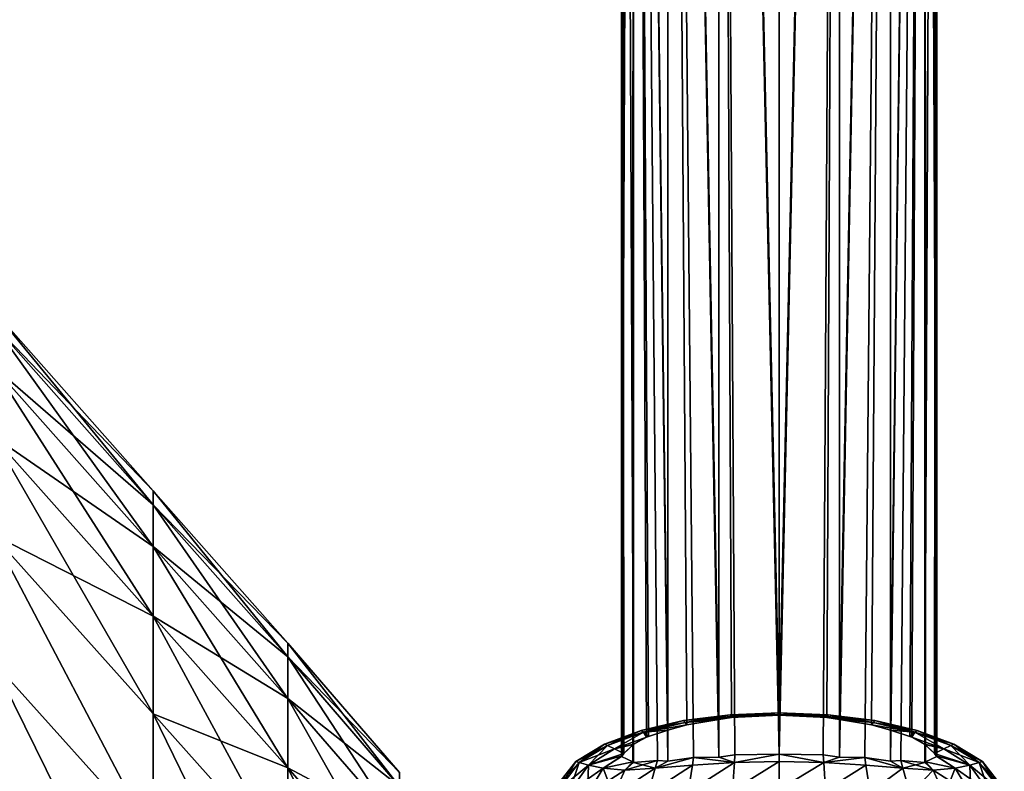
# Model space of a CAD drawing. Extents: x -0.96 to 0.96, y -0.57 to 2.63.
# Tile 121 of 148: x 0.8 to 0.93, y 0.82 to 0.91. Entities that reach past the tile are written whole.
import ezdxf

# ---------------------------------------------------------------- set-up
doc = ezdxf.new("R2010")
doc.units = 0
doc.layers.add('Brakiri_Cruiser_Main_Texture', color=7, linetype='CONTINUOUS')
doc.layers.add('Brakiri_Cruiser_Weapons', color=7, linetype='CONTINUOUS')

msp = doc.modelspace()

# ---------------------------------------------------------------- linework, layer by layer
at = {"layer": 'Brakiri_Cruiser_Main_Texture'}
for points in [[(0.800156, 0.876352, -0.563312), (0.800156, 0.87457, -0.574562), (0.820547, 0.85156, -0.571844)], [(0.800156, 0.876352, -0.563312), (0.820547, 0.85156, -0.571844), (0.820547, 0.853329, -0.560594)], [(0.800156, 0.87457, -0.552062), (0.800156, 0.876352, -0.563312), (0.820547, 0.853329, -0.560594)], [(0.800156, 0.87457, -0.574562), (0.800156, 0.869221, -0.585344), (0.820547, 0.846254, -0.582625)], [(0.800156, 0.87457, -0.574562), (0.820547, 0.846254, -0.582625), (0.820547, 0.85156, -0.571844)], [(0.800156, 0.87457, -0.552062), (0.820547, 0.853329, -0.560594), (0.820547, 0.85156, -0.549344)], [(0.800156, 0.869221, -0.541281), (0.800156, 0.87457, -0.552062), (0.820547, 0.85156, -0.549344)], [(0.800156, 0.869221, -0.585344), (0.800156, 0.860299, -0.595187), (0.820547, 0.837402, -0.592469)], [(0.800156, 0.869221, -0.585344), (0.820547, 0.837402, -0.592469), (0.820547, 0.846254, -0.582625)], [(0.800156, 0.869221, -0.541281), (0.820547, 0.85156, -0.549344), (0.820547, 0.846254, -0.538562)], [(0.800156, 0.860298, -0.531437), (0.800156, 0.869221, -0.541281), (0.820547, 0.846254, -0.538562)], [(0.800156, 0.860299, -0.595187), (0.800156, 0.84779, -0.603625), (0.820547, 0.824995, -0.600906)], [(0.800156, 0.860299, -0.595187), (0.820547, 0.824995, -0.600906), (0.820547, 0.837402, -0.592469)], [(0.800156, 0.860298, -0.531437), (0.820547, 0.846254, -0.538562), (0.820547, 0.837402, -0.528719)], [(0.800156, 0.84779, -0.523), (0.800156, 0.860298, -0.531437), (0.820547, 0.837402, -0.528719)], [(0.837656, 0.833987, -0.558312), (0.820547, 0.85156, -0.549344), (0.820547, 0.853329, -0.560594)], [(0.837656, 0.832231, -0.569562), (0.837656, 0.833987, -0.558312), (0.820547, 0.853329, -0.560594)], [(0.837656, 0.832231, -0.569562), (0.820547, 0.853329, -0.560594), (0.820547, 0.85156, -0.571844)], [(0.837656, 0.832231, -0.547062), (0.820547, 0.846254, -0.538562), (0.820547, 0.85156, -0.549344)], [(0.837656, 0.833987, -0.558312), (0.837656, 0.832231, -0.547062), (0.820547, 0.85156, -0.549344)], [(0.837656, 0.82696, -0.580344), (0.837656, 0.832231, -0.569562), (0.820547, 0.85156, -0.571844)], [(0.837656, 0.82696, -0.580344), (0.820547, 0.85156, -0.571844), (0.820547, 0.846254, -0.582625)], [(0.800156, 0.84779, -0.603625), (0.800156, 0.831681, -0.610187), (0.820547, 0.809013, -0.607469)], [(0.800156, 0.84779, -0.603625), (0.820547, 0.809013, -0.607469), (0.820547, 0.824995, -0.600906)], [(0.800156, 0.84779, -0.523), (0.820547, 0.824995, -0.520281), (0.820547, 0.809013, -0.513719)], [(0.800156, 0.84779, -0.523), (0.820547, 0.809013, -0.513719), (0.800156, 0.831681, -0.516438)], [(0.800156, 0.84779, -0.523), (0.820547, 0.837402, -0.528719), (0.820547, 0.824995, -0.520281)], [(0.837656, 0.82696, -0.536281), (0.820547, 0.837402, -0.528719), (0.820547, 0.846254, -0.538562)], [(0.837656, 0.832231, -0.547062), (0.837656, 0.82696, -0.536281), (0.820547, 0.846254, -0.538562)], [(0.837656, 0.818169, -0.590187), (0.837656, 0.82696, -0.580344), (0.820547, 0.846254, -0.582625)], [(0.837656, 0.818169, -0.590187), (0.820547, 0.846254, -0.582625), (0.820547, 0.837402, -0.592469)], [(0.837656, 0.818169, -0.526437), (0.820547, 0.824995, -0.520281), (0.820547, 0.837402, -0.528719)], [(0.837656, 0.82696, -0.536281), (0.837656, 0.818169, -0.526437), (0.820547, 0.837402, -0.528719)], [(0.837656, 0.805844, -0.598625), (0.837656, 0.818169, -0.590187), (0.820547, 0.837402, -0.592469)], [(0.837656, 0.805844, -0.598625), (0.820547, 0.837402, -0.592469), (0.820547, 0.824995, -0.600906)], [(0.851807, 0.81755, -0.556426), (0.837656, 0.832231, -0.547062), (0.837656, 0.833987, -0.558312)], [(0.85179, 0.815846, -0.567632), (0.851807, 0.81755, -0.556426), (0.837656, 0.833987, -0.558312)], [(0.85179, 0.815846, -0.567632), (0.837656, 0.833987, -0.558312), (0.837656, 0.832231, -0.569562)], [(0.800156, 0.831681, -0.610187), (0.800156, 0.812873, -0.614875), (0.820547, 0.790351, -0.612156)], [(0.800156, 0.831681, -0.610187), (0.820547, 0.790351, -0.612156), (0.820547, 0.809013, -0.607469)], [(0.800156, 0.831681, -0.516438), (0.820547, 0.809013, -0.513719), (0.820547, 0.790351, -0.509031)], [(0.800156, 0.831681, -0.516438), (0.820547, 0.790351, -0.509031), (0.800156, 0.812872, -0.51175)], [(0.851807, 0.81755, -0.556426), (0.85179, 0.815846, -0.545224), (0.837656, 0.832231, -0.547062)], [(0.85179, 0.815846, -0.545224), (0.837656, 0.82696, -0.536281), (0.837656, 0.832231, -0.547062)], [(0.851772, 0.810649, -0.57837), (0.85179, 0.815846, -0.567632), (0.837656, 0.832231, -0.569562)], [(0.851772, 0.810649, -0.57837), (0.837656, 0.832231, -0.569562), (0.837656, 0.82696, -0.580344)], [(0.851772, 0.810649, -0.53449), (0.837656, 0.818169, -0.526437), (0.837656, 0.82696, -0.536281)], [(0.85179, 0.815846, -0.545224), (0.851772, 0.810649, -0.53449), (0.837656, 0.82696, -0.536281)], [(0.851755, 0.801948, -0.588171), (0.851772, 0.810649, -0.57837), (0.837656, 0.82696, -0.580344)], [(0.851755, 0.801948, -0.588171), (0.837656, 0.82696, -0.580344), (0.837656, 0.818169, -0.590187)], [(0.820547, 0.824995, -0.600906), (0.820547, 0.809013, -0.607469), (0.837656, 0.789972, -0.605187)], [(0.820547, 0.824995, -0.600906), (0.837656, 0.789972, -0.605187), (0.837656, 0.805844, -0.598625)], [(0.820547, 0.824995, -0.520281), (0.837656, 0.805844, -0.518), (0.837656, 0.789972, -0.511437)], [(0.820547, 0.824995, -0.520281), (0.837656, 0.789972, -0.511437), (0.820547, 0.809013, -0.513719)], [(0.837656, 0.818169, -0.526437), (0.837656, 0.805844, -0.518), (0.820547, 0.824995, -0.520281)], [(0.888074, 0.823931, -0.536683), (0.887875, 0.824152, -0.55), (0.893797, 0.824895, -0.55)], [(0.887875, 0.824152, -0.55), (0.893906, 0.824657, -0.563812), (0.893797, 0.824895, -0.55)], [(0.888074, 0.823931, -0.536683), (0.893797, 0.824895, -0.55), (0.893906, 0.824657, -0.536188)], [(0.893906, 0.824657, -0.536188), (0.893797, 0.824895, -0.55), (0.9, 0.825133, -0.55)], [(0.893797, 0.824895, -0.55), (0.9, 0.824895, -0.56406), (0.9, 0.825133, -0.55)], [(0.893797, 0.824895, -0.55), (0.893906, 0.824657, -0.563812), (0.9, 0.824895, -0.56406)], [(0.893906, 0.824657, -0.536188), (0.9, 0.825133, -0.55), (0.9, 0.824895, -0.53594)], [(0.893906, 0.824657, -0.536188), (0.9, 0.824895, -0.53594), (0.9, 0.824843, -0.535)], [(0.893906, 0.824657, -0.563812), (0.9, 0.824843, -0.565), (0.9, 0.824895, -0.56406)], [(0.893906, 0.824657, -0.536188), (0.9, 0.824843, -0.535), (0.893946, 0.824526, -0.533796)], [(0.893906, 0.824657, -0.563812), (0.893946, 0.824526, -0.566204), (0.9, 0.824843, -0.565)], [(0.9, 0.825133, -0.55), (0.9, 0.824895, -0.56406), (0.906094, 0.824657, -0.563812)], [(0.9, 0.825133, -0.55), (0.906094, 0.824657, -0.563812), (0.906203, 0.824895, -0.55)], [(0.9, 0.824895, -0.53594), (0.9, 0.825133, -0.55), (0.906203, 0.824895, -0.55)], [(0.906094, 0.824657, -0.563812), (0.9, 0.824895, -0.56406), (0.9, 0.824843, -0.565)], [(0.906094, 0.824657, -0.536188), (0.9, 0.824843, -0.535), (0.9, 0.824895, -0.53594)], [(0.9, 0.824895, -0.53594), (0.906203, 0.824895, -0.55), (0.906094, 0.824657, -0.536188)], [(0.906094, 0.824657, -0.563812), (0.9, 0.824843, -0.565), (0.906054, 0.824526, -0.566204)], [(0.906094, 0.824657, -0.536188), (0.906054, 0.824526, -0.533796), (0.9, 0.824843, -0.535)], [(0.906203, 0.824895, -0.55), (0.906094, 0.824657, -0.563812), (0.911926, 0.823931, -0.563317)], [(0.906094, 0.824657, -0.536188), (0.906203, 0.824895, -0.55), (0.912125, 0.824152, -0.55)], [(0.906203, 0.824895, -0.55), (0.911926, 0.823931, -0.563317), (0.912125, 0.824152, -0.55)], [(0.882766, 0.822702, -0.537179), (0.882477, 0.822907, -0.55), (0.887875, 0.824152, -0.55)], [(0.882477, 0.822907, -0.55), (0.888074, 0.823931, -0.563317), (0.887875, 0.824152, -0.55)], [(0.882477, 0.822907, -0.55), (0.882766, 0.822702, -0.562821), (0.888074, 0.823931, -0.563317)], [(0.882766, 0.822702, -0.537179), (0.887875, 0.824152, -0.55), (0.888074, 0.823931, -0.536683)], [(0.882766, 0.822702, -0.537179), (0.888074, 0.823931, -0.536683), (0.888268, 0.823609, -0.530753)], [(0.882766, 0.822702, -0.562821), (0.888268, 0.823609, -0.569247), (0.888074, 0.823931, -0.563317)], [(0.882766, 0.822702, -0.537179), (0.888268, 0.823609, -0.530753), (0.885858, 0.822939, -0.529142)], [(0.882766, 0.822702, -0.562821), (0.885858, 0.822952, -0.570858), (0.888268, 0.823609, -0.569247)], [(0.887875, 0.824152, -0.55), (0.888074, 0.823931, -0.563317), (0.893906, 0.824657, -0.563812)], [(0.888074, 0.823931, -0.536683), (0.893906, 0.824657, -0.536188), (0.893946, 0.824526, -0.533796)], [(0.888074, 0.823931, -0.563317), (0.893946, 0.824526, -0.566204), (0.893906, 0.824657, -0.563812)], [(0.888074, 0.823931, -0.536683), (0.893946, 0.824526, -0.533796), (0.892346, 0.824311, -0.533478)], [(0.888074, 0.823931, -0.563317), (0.892346, 0.824297, -0.566522), (0.893946, 0.824526, -0.566204)], [(0.888074, 0.823931, -0.536683), (0.892346, 0.824311, -0.533478), (0.888268, 0.823609, -0.530753)], [(0.888074, 0.823931, -0.563317), (0.888268, 0.823609, -0.569247), (0.892346, 0.824297, -0.566522)], [(0.911926, 0.823931, -0.563317), (0.906094, 0.824657, -0.563812), (0.906054, 0.824526, -0.566204)], [(0.911926, 0.823931, -0.536683), (0.906054, 0.824526, -0.533796), (0.906094, 0.824657, -0.536188)], [(0.911926, 0.823931, -0.563317), (0.906054, 0.824526, -0.566204), (0.907654, 0.824301, -0.566522)], [(0.911926, 0.823931, -0.536683), (0.907654, 0.824296, -0.533478), (0.906054, 0.824526, -0.533796)], [(0.906094, 0.824657, -0.536188), (0.912125, 0.824152, -0.55), (0.911926, 0.823931, -0.536683)], [(0.911926, 0.823931, -0.563317), (0.907654, 0.824301, -0.566522), (0.911732, 0.823609, -0.569247)], [(0.911926, 0.823931, -0.536683), (0.911732, 0.823609, -0.530753), (0.907654, 0.824296, -0.533478)], [(0.917234, 0.822702, -0.562821), (0.911926, 0.823931, -0.563317), (0.911732, 0.823609, -0.569247)], [(0.917234, 0.822702, -0.537179), (0.911732, 0.823609, -0.530753), (0.911926, 0.823931, -0.536683)], [(0.917234, 0.822702, -0.562821), (0.911732, 0.823609, -0.569247), (0.914142, 0.822937, -0.570858)], [(0.917234, 0.822702, -0.537179), (0.914142, 0.822948, -0.529142), (0.911732, 0.823609, -0.530753)], [(0.912125, 0.824152, -0.55), (0.911926, 0.823931, -0.563317), (0.917234, 0.822702, -0.562821)], [(0.911926, 0.823931, -0.536683), (0.912125, 0.824152, -0.55), (0.917523, 0.822907, -0.55)], [(0.911926, 0.823931, -0.536683), (0.917523, 0.822907, -0.55), (0.917234, 0.822702, -0.537179)], [(0.912125, 0.824152, -0.55), (0.917234, 0.822702, -0.562821), (0.917523, 0.822907, -0.55)], [(0.878203, 0.820992, -0.537427), (0.877844, 0.821163, -0.55), (0.882477, 0.822907, -0.55)], [(0.877844, 0.821163, -0.55), (0.882766, 0.822702, -0.562821), (0.882477, 0.822907, -0.55)], [(0.877844, 0.821163, -0.55), (0.878203, 0.820992, -0.562573), (0.882766, 0.822702, -0.562821)], [(0.878203, 0.820992, -0.537427), (0.882477, 0.822907, -0.55), (0.882766, 0.822702, -0.537179)], [(0.882766, 0.822702, -0.537179), (0.879104, 0.820564, -0.525728), (0.878203, 0.820992, -0.537427)], [(0.882766, 0.822702, -0.562821), (0.878203, 0.820992, -0.562573), (0.879104, 0.820564, -0.574272)], [(0.882766, 0.822702, -0.537179), (0.883164, 0.822035, -0.525111), (0.879104, 0.820564, -0.525728)], [(0.882766, 0.822702, -0.562821), (0.879104, 0.820564, -0.574272), (0.883164, 0.822035, -0.574889)], [(0.882766, 0.822702, -0.562821), (0.883412, 0.822152, -0.574518), (0.885858, 0.822952, -0.570858)], [(0.882766, 0.822702, -0.537179), (0.885858, 0.822939, -0.529142), (0.883412, 0.822152, -0.525482)], [(0.882766, 0.822702, -0.537179), (0.883412, 0.822152, -0.525482), (0.883164, 0.822035, -0.525111)], [(0.882766, 0.822702, -0.562821), (0.883164, 0.822035, -0.574889), (0.883412, 0.822152, -0.574518)], [(0.917234, 0.822702, -0.537179), (0.916588, 0.822152, -0.525482), (0.914142, 0.822948, -0.529142)], [(0.917234, 0.822702, -0.562821), (0.914142, 0.822937, -0.570858), (0.916588, 0.822152, -0.574518)], [(0.917234, 0.822702, -0.562821), (0.916588, 0.822152, -0.574518), (0.916836, 0.822035, -0.574889)], [(0.917234, 0.822702, -0.537179), (0.916836, 0.822035, -0.525111), (0.916588, 0.822152, -0.525482)], [(0.917234, 0.822702, -0.562821), (0.916836, 0.822035, -0.574889), (0.920896, 0.820564, -0.574272)], [(0.917234, 0.822702, -0.537179), (0.920896, 0.820564, -0.525728), (0.916836, 0.822035, -0.525111)], [(0.917523, 0.822907, -0.55), (0.917234, 0.822702, -0.562821), (0.921797, 0.820992, -0.562573)], [(0.917234, 0.822702, -0.537179), (0.917523, 0.822907, -0.55), (0.922156, 0.821163, -0.55)], [(0.917234, 0.822702, -0.562821), (0.920896, 0.820564, -0.574272), (0.921797, 0.820992, -0.562573)], [(0.917234, 0.822702, -0.537179), (0.921797, 0.820992, -0.537427), (0.920896, 0.820564, -0.525728)], [(0.917234, 0.822702, -0.537179), (0.922156, 0.821163, -0.55), (0.921797, 0.820992, -0.537427)], [(0.917523, 0.822907, -0.55), (0.921797, 0.820992, -0.562573), (0.922156, 0.821163, -0.55)], [(0.878203, 0.820992, -0.537427), (0.87418, 0.818959, -0.55), (0.877844, 0.821163, -0.55)], [(0.877844, 0.821163, -0.55), (0.87418, 0.818959, -0.55), (0.874609, 0.818822, -0.562821)], [(0.877844, 0.821163, -0.55), (0.874609, 0.818822, -0.562821), (0.878203, 0.820992, -0.562573)], [(0.879104, 0.820564, -0.525728), (0.883164, 0.822035, -0.525111), (0.881522, 0.821124, -0.522654)], [(0.879104, 0.820564, -0.574272), (0.881522, 0.821141, -0.577346), (0.883164, 0.822035, -0.574889)], [(0.879104, 0.820564, -0.574272), (0.880298, 0.819996, -0.583502), (0.881522, 0.821141, -0.577346)], [(0.879104, 0.820564, -0.525728), (0.881522, 0.821124, -0.522654), (0.880298, 0.819996, -0.516498)], [(0.920896, 0.820564, -0.574272), (0.916836, 0.822035, -0.574889), (0.918478, 0.821133, -0.577346)], [(0.920896, 0.820564, -0.525728), (0.918478, 0.821149, -0.522654), (0.916836, 0.822035, -0.525111)], [(0.920896, 0.820564, -0.525728), (0.919702, 0.819996, -0.516499), (0.918478, 0.821149, -0.522654)], [(0.920896, 0.820564, -0.574272), (0.918478, 0.821133, -0.577346), (0.919702, 0.819996, -0.583501)], [(0.921797, 0.820992, -0.562573), (0.92582, 0.818959, -0.55), (0.922156, 0.821163, -0.55)], [(0.922156, 0.821163, -0.55), (0.925391, 0.818822, -0.537179), (0.921797, 0.820992, -0.537427)], [(0.922156, 0.821163, -0.55), (0.92582, 0.818959, -0.55), (0.925391, 0.818822, -0.537179)], [(0.878203, 0.820992, -0.537427), (0.874609, 0.818822, -0.537179), (0.87418, 0.818959, -0.55)], [(0.879104, 0.820564, -0.525728), (0.874609, 0.818822, -0.537179), (0.878203, 0.820992, -0.537427)], [(0.878203, 0.820992, -0.562573), (0.874609, 0.818822, -0.562821), (0.875806, 0.818503, -0.57493)], [(0.879104, 0.820564, -0.525728), (0.875806, 0.818503, -0.52507), (0.874609, 0.818822, -0.537179)], [(0.878203, 0.820992, -0.562573), (0.875806, 0.818503, -0.57493), (0.879104, 0.820564, -0.574272)], [(0.875806, 0.818503, -0.52507), (0.879104, 0.820564, -0.525728), (0.880298, 0.819996, -0.516498)], [(0.875806, 0.818503, -0.57493), (0.880298, 0.819996, -0.583502), (0.879104, 0.820564, -0.574272)], [(0.875806, 0.818503, -0.52507), (0.880298, 0.819996, -0.516498), (0.880061, 0.819683, -0.515307)], [(0.875806, 0.818503, -0.57493), (0.880061, 0.819683, -0.584693), (0.880298, 0.819996, -0.583502)], [(0.894344, 0.818822, -0.492448), (0.892346, 0.819523, -0.496522), (0.894393, 0.819799, -0.496115)], [(0.894344, 0.818822, -0.607552), (0.894393, 0.819799, -0.603885), (0.892346, 0.819523, -0.603478)], [(0.894344, 0.818822, -0.492448), (0.894393, 0.819799, -0.496115), (0.9, 0.819895, -0.495)], [(0.894344, 0.818822, -0.492448), (0.9, 0.819895, -0.495), (0.9, 0.818959, -0.491474)], [(0.894344, 0.818822, -0.607552), (0.9, 0.818959, -0.608526), (0.9, 0.819895, -0.605)], [(0.894344, 0.818822, -0.607552), (0.9, 0.819895, -0.605), (0.894393, 0.819799, -0.603885)], [(0.905656, 0.818822, -0.492448), (0.9, 0.818959, -0.491474), (0.9, 0.819895, -0.495)], [(0.905656, 0.818822, -0.492448), (0.9, 0.819895, -0.495), (0.905607, 0.819799, -0.496115)], [(0.905656, 0.818822, -0.607552), (0.905607, 0.819799, -0.603885), (0.9, 0.819895, -0.605)], [(0.905656, 0.818822, -0.607552), (0.9, 0.819895, -0.605), (0.9, 0.818959, -0.608526)], [(0.905656, 0.818822, -0.492448), (0.905607, 0.819799, -0.496115), (0.907654, 0.819502, -0.496522)], [(0.905656, 0.818822, -0.607552), (0.907654, 0.819502, -0.603478), (0.905607, 0.819799, -0.603885)], [(0.924194, 0.818503, -0.57493), (0.920896, 0.820564, -0.574272), (0.919702, 0.819996, -0.583501)], [(0.924194, 0.818503, -0.52507), (0.919702, 0.819996, -0.516499), (0.920896, 0.820564, -0.525728)], [(0.924194, 0.818503, -0.57493), (0.919702, 0.819996, -0.583501), (0.919939, 0.819683, -0.584693)], [(0.924194, 0.818503, -0.52507), (0.919939, 0.819683, -0.515307), (0.919702, 0.819996, -0.516499)], [(0.920896, 0.820564, -0.574272), (0.925391, 0.818822, -0.562821), (0.921797, 0.820992, -0.562573)], [(0.921797, 0.820992, -0.537427), (0.924194, 0.818503, -0.52507), (0.920896, 0.820564, -0.525728)], [(0.920896, 0.820564, -0.574272), (0.924194, 0.818503, -0.57493), (0.925391, 0.818822, -0.562821)], [(0.921797, 0.820992, -0.562573), (0.925391, 0.818822, -0.562821), (0.92582, 0.818959, -0.55)], [(0.921797, 0.820992, -0.537427), (0.925391, 0.818822, -0.537179), (0.924194, 0.818503, -0.52507)], [(0.874609, 0.818822, -0.537179), (0.871422, 0.815383, -0.55), (0.87418, 0.818959, -0.55)], [(0.87418, 0.818959, -0.55), (0.871422, 0.815383, -0.55), (0.871894, 0.815276, -0.563379)], [(0.874609, 0.818822, -0.537179), (0.871894, 0.815276, -0.536621), (0.871422, 0.815383, -0.55)], [(0.87418, 0.818959, -0.55), (0.871894, 0.815276, -0.563379), (0.874609, 0.818822, -0.562821)], [(0.875806, 0.818503, -0.52507), (0.871894, 0.815276, -0.536621), (0.874609, 0.818822, -0.537179)], [(0.874609, 0.818822, -0.562821), (0.871894, 0.815276, -0.563379), (0.873359, 0.815064, -0.576208)], [(0.874609, 0.818822, -0.562821), (0.873359, 0.815064, -0.576208), (0.875806, 0.818503, -0.57493)], [(0.875806, 0.818503, -0.52507), (0.880061, 0.819683, -0.515307), (0.877677, 0.818098, -0.514383)], [(0.875806, 0.818503, -0.57493), (0.877677, 0.818098, -0.585617), (0.880061, 0.819683, -0.584693)], [(0.877677, 0.818098, -0.514383), (0.880061, 0.819683, -0.515307), (0.88, 0.819586, -0.515)], [(0.877677, 0.818098, -0.585617), (0.88, 0.819583, -0.585), (0.880061, 0.819683, -0.584693)], [(0.877677, 0.818098, -0.514383), (0.88, 0.819586, -0.515), (0.881417, 0.818911, -0.507878)], [(0.877677, 0.818098, -0.585617), (0.881417, 0.818911, -0.592122), (0.88, 0.819583, -0.585)], [(0.877677, 0.818098, -0.514383), (0.881417, 0.818911, -0.507878), (0.880434, 0.817874, -0.505649)], [(0.877677, 0.818098, -0.585617), (0.880434, 0.817874, -0.594351), (0.881417, 0.818911, -0.592122)], [(0.880434, 0.817874, -0.505649), (0.881522, 0.818822, -0.507346), (0.884545, 0.819102, -0.502823)], [(0.880434, 0.817874, -0.505649), (0.884545, 0.819102, -0.502823), (0.884286, 0.818098, -0.499401)], [(0.880434, 0.817874, -0.505649), (0.881417, 0.818911, -0.507878), (0.881522, 0.818822, -0.507346)], [(0.881522, 0.818822, -0.592654), (0.881417, 0.818911, -0.592122), (0.880434, 0.817874, -0.594351)], [(0.881522, 0.818822, -0.592654), (0.880434, 0.817874, -0.594351), (0.884286, 0.818098, -0.600599)], [(0.884286, 0.818098, -0.600599), (0.884545, 0.819102, -0.597177), (0.881522, 0.818822, -0.592654)], [(0.884286, 0.818098, -0.499401), (0.885858, 0.819015, -0.500858), (0.889137, 0.81947, -0.498667)], [(0.884286, 0.818098, -0.499401), (0.889137, 0.81947, -0.498667), (0.889001, 0.818503, -0.49516)], [(0.884286, 0.818098, -0.600599), (0.889001, 0.818503, -0.60484), (0.889137, 0.81947, -0.601333)], [(0.884286, 0.818098, -0.600599), (0.889137, 0.81947, -0.601333), (0.885858, 0.819015, -0.599142)], [(0.884286, 0.818098, -0.499401), (0.884545, 0.819102, -0.502823), (0.885858, 0.819015, -0.500858)], [(0.884286, 0.818098, -0.600599), (0.885858, 0.819015, -0.599142), (0.884545, 0.819102, -0.597177)], [(0.894344, 0.818822, -0.492448), (0.894098, 0.815276, -0.486294), (0.888438, 0.815064, -0.489615)], [(0.894344, 0.818822, -0.492448), (0.888438, 0.815064, -0.489615), (0.889001, 0.818503, -0.49516)], [(0.894344, 0.818822, -0.607552), (0.889001, 0.818503, -0.60484), (0.888438, 0.815064, -0.610385)], [(0.894344, 0.818822, -0.607552), (0.888438, 0.815064, -0.610385), (0.894098, 0.815276, -0.613706)], [(0.894344, 0.818822, -0.492448), (0.889001, 0.818503, -0.49516), (0.889137, 0.81947, -0.498667)], [(0.894344, 0.818822, -0.607552), (0.889137, 0.81947, -0.601333), (0.889001, 0.818503, -0.60484)], [(0.894344, 0.818822, -0.492448), (0.889137, 0.81947, -0.498667), (0.892346, 0.819523, -0.496522)], [(0.894344, 0.818822, -0.607552), (0.892346, 0.819523, -0.603478), (0.889137, 0.81947, -0.601333)], [(0.9, 0.818959, -0.491474), (0.9, 0.815383, -0.485223), (0.894098, 0.815276, -0.486294)], [(0.9, 0.818959, -0.491474), (0.894098, 0.815276, -0.486294), (0.894344, 0.818822, -0.492448)], [(0.9, 0.818959, -0.608526), (0.894344, 0.818822, -0.607552), (0.894098, 0.815276, -0.613706)], [(0.9, 0.818959, -0.608526), (0.894098, 0.815276, -0.613706), (0.9, 0.815383, -0.614777)], [(0.905656, 0.818822, -0.492448), (0.9, 0.815383, -0.485223), (0.9, 0.818959, -0.491474)], [(0.905656, 0.818822, -0.607552), (0.9, 0.818959, -0.608526), (0.9, 0.815383, -0.614777)], [(0.905656, 0.818822, -0.492448), (0.905902, 0.815276, -0.486294), (0.9, 0.815383, -0.485223)], [(0.905656, 0.818822, -0.607552), (0.9, 0.815383, -0.614777), (0.905902, 0.815276, -0.613706)], [(0.905656, 0.818822, -0.492448), (0.907654, 0.819502, -0.496522), (0.910862, 0.81947, -0.498666)], [(0.905656, 0.818822, -0.607552), (0.910862, 0.81947, -0.601334), (0.907654, 0.819502, -0.603478)], [(0.905656, 0.818822, -0.492448), (0.910862, 0.81947, -0.498666), (0.910999, 0.818503, -0.49516)], [(0.905656, 0.818822, -0.607552), (0.910999, 0.818503, -0.60484), (0.910862, 0.81947, -0.601334)], [(0.910999, 0.818503, -0.49516), (0.905902, 0.815276, -0.486294), (0.905656, 0.818822, -0.492448)], [(0.910999, 0.818503, -0.60484), (0.905656, 0.818822, -0.607552), (0.905902, 0.815276, -0.613706)], [(0.915713, 0.818098, -0.499401), (0.910999, 0.818503, -0.49516), (0.910862, 0.81947, -0.498666)], [(0.915713, 0.818098, -0.499401), (0.910862, 0.81947, -0.498666), (0.914142, 0.818991, -0.500858)], [(0.915713, 0.818098, -0.600599), (0.914142, 0.818991, -0.599142), (0.910862, 0.81947, -0.601334)], [(0.915713, 0.818098, -0.600599), (0.910862, 0.81947, -0.601334), (0.910999, 0.818503, -0.60484)], [(0.915713, 0.818098, -0.499401), (0.914142, 0.818991, -0.500858), (0.915455, 0.819102, -0.502823)], [(0.915713, 0.818098, -0.600599), (0.915455, 0.819102, -0.597177), (0.914142, 0.818991, -0.599142)], [(0.915713, 0.818098, -0.499401), (0.915455, 0.819102, -0.502823), (0.918478, 0.818825, -0.507346)], [(0.919566, 0.817874, -0.594351), (0.918478, 0.818825, -0.592654), (0.915455, 0.819102, -0.597177)], [(0.919566, 0.817874, -0.594351), (0.915455, 0.819102, -0.597177), (0.915713, 0.818098, -0.600599)], [(0.918478, 0.818825, -0.507346), (0.919566, 0.817874, -0.505649), (0.915713, 0.818098, -0.499401)], [(0.918478, 0.818825, -0.507346), (0.918583, 0.818911, -0.507878), (0.919566, 0.817874, -0.505649)], [(0.919566, 0.817874, -0.594351), (0.918583, 0.818911, -0.592122), (0.918478, 0.818825, -0.592654)], [(0.922323, 0.818098, -0.585617), (0.92, 0.819585, -0.585), (0.918583, 0.818911, -0.592122)], [(0.922323, 0.818098, -0.514383), (0.918583, 0.818911, -0.507878), (0.92, 0.819583, -0.515)], [(0.922323, 0.818098, -0.585617), (0.918583, 0.818911, -0.592122), (0.919566, 0.817874, -0.594351)], [(0.922323, 0.818098, -0.514383), (0.919566, 0.817874, -0.505649), (0.918583, 0.818911, -0.507878)], [(0.922323, 0.818098, -0.585617), (0.919939, 0.819683, -0.584693), (0.92, 0.819585, -0.585)], [(0.924194, 0.818503, -0.57493), (0.919939, 0.819683, -0.584693), (0.922323, 0.818098, -0.585617)], [(0.924194, 0.818503, -0.52507), (0.922323, 0.818098, -0.514383), (0.919939, 0.819683, -0.515307)], [(0.922323, 0.818098, -0.514383), (0.92, 0.819583, -0.515), (0.919939, 0.819683, -0.515307)], [(0.924194, 0.818503, -0.57493), (0.928105, 0.815276, -0.563379), (0.925391, 0.818822, -0.562821)], [(0.925391, 0.818822, -0.537179), (0.926641, 0.815064, -0.523792), (0.924194, 0.818503, -0.52507)], [(0.925391, 0.818822, -0.562821), (0.928578, 0.815383, -0.55), (0.92582, 0.818959, -0.55)], [(0.92582, 0.818959, -0.55), (0.928105, 0.815276, -0.536621), (0.925391, 0.818822, -0.537179)], [(0.925391, 0.818822, -0.562821), (0.928105, 0.815276, -0.563379), (0.928578, 0.815383, -0.55)], [(0.925391, 0.818822, -0.537179), (0.928105, 0.815276, -0.536621), (0.926641, 0.815064, -0.523792)], [(0.92582, 0.818959, -0.55), (0.928578, 0.815383, -0.55), (0.928105, 0.815276, -0.536621)], [(0.851772, 0.810649, -0.53449), (0.851755, 0.801948, -0.524694), (0.837656, 0.818169, -0.526437)], [(0.851755, 0.801948, -0.524694), (0.837656, 0.805844, -0.518), (0.837656, 0.818169, -0.526437)], [(0.851738, 0.789735, -0.596565), (0.851755, 0.801948, -0.588171), (0.837656, 0.818169, -0.590187)], [(0.851738, 0.789735, -0.596565), (0.837656, 0.818169, -0.590187), (0.837656, 0.805844, -0.598625)], [(0.875806, 0.818503, -0.52507), (0.873359, 0.815064, -0.523792), (0.871894, 0.815276, -0.536621)], [(0.877677, 0.818098, -0.514383), (0.873359, 0.815064, -0.523792), (0.875806, 0.818503, -0.52507)], [(0.875806, 0.818503, -0.57493), (0.873359, 0.815064, -0.576208), (0.875689, 0.814809, -0.587734)], [(0.877677, 0.818098, -0.514383), (0.875689, 0.814809, -0.512267), (0.873359, 0.815064, -0.523792)], [(0.875806, 0.818503, -0.57493), (0.875689, 0.814809, -0.587734), (0.877677, 0.818098, -0.585617)], [(0.880434, 0.817874, -0.505649), (0.875689, 0.814809, -0.512267), (0.877677, 0.818098, -0.514383)], [(0.877677, 0.818098, -0.585617), (0.875689, 0.814809, -0.587734), (0.878995, 0.814657, -0.597612)], [(0.880434, 0.817874, -0.505649), (0.878995, 0.814657, -0.502388), (0.875689, 0.814809, -0.512267)], [(0.877677, 0.818098, -0.585617), (0.878995, 0.814657, -0.597612), (0.880434, 0.817874, -0.594351)], [(0.884286, 0.818098, -0.499401), (0.883353, 0.814809, -0.494895), (0.878995, 0.814657, -0.502388)], [(0.884286, 0.818098, -0.499401), (0.878995, 0.814657, -0.502388), (0.880434, 0.817874, -0.505649)], [(0.884286, 0.818098, -0.600599), (0.880434, 0.817874, -0.594351), (0.878995, 0.814657, -0.597612)], [(0.884286, 0.818098, -0.600599), (0.878995, 0.814657, -0.597612), (0.883353, 0.814809, -0.605105)], [(0.889001, 0.818503, -0.49516), (0.888438, 0.815064, -0.489615), (0.883353, 0.814809, -0.494895)], [(0.889001, 0.818503, -0.49516), (0.883353, 0.814809, -0.494895), (0.884286, 0.818098, -0.499401)], [(0.889001, 0.818503, -0.60484), (0.884286, 0.818098, -0.600599), (0.883353, 0.814809, -0.605105)], [(0.889001, 0.818503, -0.60484), (0.883353, 0.814809, -0.605105), (0.888438, 0.815064, -0.610385)], [(0.910999, 0.818503, -0.49516), (0.911562, 0.815064, -0.489615), (0.905902, 0.815276, -0.486294)], [(0.910999, 0.818503, -0.60484), (0.905902, 0.815276, -0.613706), (0.911562, 0.815064, -0.610385)], [(0.915713, 0.818098, -0.499401), (0.911562, 0.815064, -0.489615), (0.910999, 0.818503, -0.49516)], [(0.915713, 0.818098, -0.600599), (0.910999, 0.818503, -0.60484), (0.911562, 0.815064, -0.610385)], [(0.915713, 0.818098, -0.499401), (0.916647, 0.814809, -0.494895), (0.911562, 0.815064, -0.489615)], [(0.915713, 0.818098, -0.600599), (0.911562, 0.815064, -0.610385), (0.916647, 0.814809, -0.605105)], [(0.919566, 0.817874, -0.505649), (0.916647, 0.814809, -0.494895), (0.915713, 0.818098, -0.499401)], [(0.919566, 0.817874, -0.594351), (0.915713, 0.818098, -0.600599), (0.916647, 0.814809, -0.605105)], [(0.919566, 0.817874, -0.505649), (0.921005, 0.814657, -0.502388), (0.916647, 0.814809, -0.494895)], [(0.919566, 0.817874, -0.594351), (0.916647, 0.814809, -0.605105), (0.921005, 0.814657, -0.597612)], [(0.919566, 0.817874, -0.594351), (0.924311, 0.814809, -0.587734), (0.922323, 0.818098, -0.585617)], [(0.922323, 0.818098, -0.514383), (0.921005, 0.814657, -0.502388), (0.919566, 0.817874, -0.505649)], [(0.919566, 0.817874, -0.594351), (0.921005, 0.814657, -0.597612), (0.924311, 0.814809, -0.587734)], [(0.922323, 0.818098, -0.514383), (0.924311, 0.814809, -0.512267), (0.921005, 0.814657, -0.502388)], [(0.922323, 0.818098, -0.585617), (0.926641, 0.815064, -0.576208), (0.924194, 0.818503, -0.57493)], [(0.924194, 0.818503, -0.52507), (0.924311, 0.814809, -0.512267), (0.922323, 0.818098, -0.514383)], [(0.922323, 0.818098, -0.585617), (0.924311, 0.814809, -0.587734), (0.926641, 0.815064, -0.576208)], [(0.924194, 0.818503, -0.57493), (0.926641, 0.815064, -0.576208), (0.928105, 0.815276, -0.563379)], [(0.924194, 0.818503, -0.52507), (0.926641, 0.815064, -0.523792), (0.924311, 0.814809, -0.512267)]]:
    msp.add_3dface(points, dxfattribs=at)
at = {"layer": 'Brakiri_Cruiser_Weapons'}
for points in [[(0.88, 1.17, -0.515), (0.88, 0.819586, -0.515), (0.880061, 0.819683, -0.515307)], [(0.88, 1.17, -0.515), (0.880061, 0.819683, -0.515307), (0.880298, 0.819996, -0.516498)], [(0.88, 1.17, -0.515), (0.880298, 0.819996, -0.516498), (0.881522, 0.821141, -0.522654)], [(0.88, 1.17, -0.515), (0.881522, 0.821141, -0.522654), (0.881522, 1.17, -0.522654)], [(0.881522, 1.17, -0.507346), (0.881417, 0.818911, -0.507878), (0.88, 0.819586, -0.515)], [(0.881522, 1.17, -0.507346), (0.88, 0.819586, -0.515), (0.88, 1.17, -0.515)], [(0.88, 1.17, -0.585), (0.881522, 1.17, -0.577346), (0.881522, 0.821141, -0.577346)], [(0.88, 1.17, -0.585), (0.881522, 0.821141, -0.577346), (0.880298, 0.819996, -0.583502)], [(0.88, 1.17, -0.585), (0.880298, 0.819996, -0.583502), (0.880061, 0.819683, -0.584693)], [(0.88, 1.17, -0.585), (0.880061, 0.819683, -0.584693), (0.88, 0.819583, -0.585)], [(0.881522, 1.17, -0.592654), (0.88, 1.17, -0.585), (0.88, 0.819583, -0.585)], [(0.881522, 1.17, -0.592654), (0.88, 0.819583, -0.585), (0.881417, 0.818911, -0.592122)], [(0.881522, 1.17, -0.507346), (0.881522, 0.818822, -0.507346), (0.881417, 0.818911, -0.507878)], [(0.881522, 1.17, -0.592654), (0.881417, 0.818911, -0.592122), (0.881522, 0.818822, -0.592654)], [(0.881522, 1.17, -0.522654), (0.881522, 0.821141, -0.522654), (0.883164, 0.822035, -0.525111)], [(0.881522, 1.17, -0.522654), (0.883164, 0.822035, -0.525111), (0.883412, 0.822152, -0.525482)], [(0.881522, 1.17, -0.522654), (0.883412, 0.822152, -0.525482), (0.885858, 0.822948, -0.529142)], [(0.881522, 1.17, -0.522654), (0.885858, 0.822948, -0.529142), (0.885858, 1.17, -0.529142)], [(0.881522, 1.17, -0.507346), (0.885858, 1.17, -0.500858), (0.885858, 0.818998, -0.500858)], [(0.881522, 1.17, -0.507346), (0.885858, 0.818998, -0.500858), (0.884545, 0.819102, -0.502823)], [(0.881522, 1.17, -0.507346), (0.884545, 0.819102, -0.502823), (0.881522, 0.818822, -0.507346)], [(0.881522, 1.17, -0.577346), (0.885858, 1.17, -0.570858), (0.885858, 0.822952, -0.570858)], [(0.881522, 1.17, -0.577346), (0.885858, 0.822952, -0.570858), (0.883412, 0.822152, -0.574518)], [(0.881522, 1.17, -0.577346), (0.883412, 0.822152, -0.574518), (0.883164, 0.822035, -0.574889)], [(0.881522, 1.17, -0.577346), (0.883164, 0.822035, -0.574889), (0.881522, 0.821141, -0.577346)], [(0.881522, 1.17, -0.592654), (0.881522, 0.818822, -0.592654), (0.884545, 0.819102, -0.597177)], [(0.881522, 1.17, -0.592654), (0.884545, 0.819102, -0.597177), (0.885858, 0.818998, -0.599142)], [(0.881522, 1.17, -0.592654), (0.885858, 0.818998, -0.599142), (0.885858, 1.17, -0.599142)], [(0.885858, 1.17, -0.529142), (0.885858, 0.822948, -0.529142), (0.888268, 0.823609, -0.530753)], [(0.885858, 1.17, -0.529142), (0.888268, 0.823609, -0.530753), (0.892346, 0.824298, -0.533478)], [(0.885858, 1.17, -0.529142), (0.892346, 0.824298, -0.533478), (0.892346, 1.17, -0.533478)], [(0.885858, 1.17, -0.500858), (0.892346, 1.17, -0.496522), (0.892346, 0.819514, -0.496522)], [(0.885858, 1.17, -0.500858), (0.892346, 0.819514, -0.496522), (0.889137, 0.81947, -0.498667)], [(0.885858, 1.17, -0.500858), (0.889137, 0.81947, -0.498667), (0.885858, 0.818998, -0.500858)], [(0.885858, 1.17, -0.570858), (0.892346, 1.17, -0.566522), (0.892346, 0.824297, -0.566522)], [(0.885858, 1.17, -0.570858), (0.892346, 0.824297, -0.566522), (0.888268, 0.823609, -0.569247)], [(0.885858, 1.17, -0.570858), (0.888268, 0.823609, -0.569247), (0.885858, 0.822952, -0.570858)], [(0.885858, 1.17, -0.599142), (0.885858, 0.818998, -0.599142), (0.889137, 0.81947, -0.601333)], [(0.885858, 1.17, -0.599142), (0.889137, 0.81947, -0.601333), (0.892346, 0.819514, -0.603478)], [(0.885858, 1.17, -0.599142), (0.892346, 0.819514, -0.603478), (0.892346, 1.17, -0.603478)], [(0.892346, 1.17, -0.533478), (0.892346, 0.824298, -0.533478), (0.893946, 0.824526, -0.533796)], [(0.892346, 1.17, -0.533478), (0.893946, 0.824526, -0.533796), (0.9, 0.824843, -0.535)], [(0.892346, 1.17, -0.533478), (0.9, 0.824843, -0.535), (0.9, 1.17, -0.535)], [(0.892346, 1.17, -0.496522), (0.9, 1.17, -0.495), (0.9, 0.819895, -0.495)], [(0.892346, 1.17, -0.496522), (0.9, 0.819895, -0.495), (0.894393, 0.819799, -0.496115)], [(0.892346, 1.17, -0.496522), (0.894393, 0.819799, -0.496115), (0.892346, 0.819514, -0.496522)], [(0.892346, 1.17, -0.566522), (0.9, 1.17, -0.565), (0.9, 0.824843, -0.565)], [(0.892346, 1.17, -0.566522), (0.9, 0.824843, -0.565), (0.893946, 0.824526, -0.566204)], [(0.892346, 1.17, -0.566522), (0.893946, 0.824526, -0.566204), (0.892346, 0.824297, -0.566522)], [(0.892346, 1.17, -0.603478), (0.892346, 0.819514, -0.603478), (0.894393, 0.819799, -0.603885)], [(0.892346, 1.17, -0.603478), (0.894393, 0.819799, -0.603885), (0.9, 0.819895, -0.605)], [(0.892346, 1.17, -0.603478), (0.9, 0.819895, -0.605), (0.9, 1.17, -0.605)], [(0.907654, 1.17, -0.496522), (0.905607, 0.819799, -0.496115), (0.9, 0.819895, -0.495)], [(0.907654, 1.17, -0.496522), (0.9, 0.819895, -0.495), (0.9, 1.17, -0.495)], [(0.907654, 1.17, -0.533478), (0.9, 1.17, -0.535), (0.9, 0.824843, -0.535)], [(0.907654, 1.17, -0.533478), (0.9, 0.824843, -0.535), (0.906054, 0.824526, -0.533796)], [(0.907654, 1.17, -0.603478), (0.9, 1.17, -0.605), (0.9, 0.819895, -0.605)], [(0.907654, 1.17, -0.603478), (0.9, 0.819895, -0.605), (0.905607, 0.819799, -0.603885)], [(0.907654, 1.17, -0.566522), (0.906054, 0.824526, -0.566204), (0.9, 0.824843, -0.565)], [(0.907654, 1.17, -0.566522), (0.9, 0.824843, -0.565), (0.9, 1.17, -0.565)], [(0.907654, 1.17, -0.496522), (0.907654, 0.819516, -0.496522), (0.905607, 0.819799, -0.496115)], [(0.907654, 1.17, -0.603478), (0.905607, 0.819799, -0.603885), (0.907654, 0.819516, -0.603478)], [(0.907654, 1.17, -0.533478), (0.906054, 0.824526, -0.533796), (0.907654, 0.824296, -0.533478)], [(0.907654, 1.17, -0.566522), (0.907654, 0.824301, -0.566522), (0.906054, 0.824526, -0.566204)], [(0.914142, 1.17, -0.500858), (0.910862, 0.81947, -0.498666), (0.907654, 0.819516, -0.496522)], [(0.914142, 1.17, -0.500858), (0.907654, 0.819516, -0.496522), (0.907654, 1.17, -0.496522)], [(0.914142, 1.17, -0.529142), (0.907654, 1.17, -0.533478), (0.907654, 0.824296, -0.533478)], [(0.914142, 1.17, -0.529142), (0.907654, 0.824296, -0.533478), (0.911732, 0.823609, -0.530753)], [(0.914142, 1.17, -0.599142), (0.907654, 1.17, -0.603478), (0.907654, 0.819516, -0.603478)], [(0.914142, 1.17, -0.599142), (0.907654, 0.819516, -0.603478), (0.910862, 0.81947, -0.601334)], [(0.914142, 1.17, -0.570858), (0.911732, 0.823609, -0.569247), (0.907654, 0.824301, -0.566522)], [(0.914142, 1.17, -0.570858), (0.907654, 0.824301, -0.566522), (0.907654, 1.17, -0.566522)], [(0.914142, 1.17, -0.500858), (0.914142, 0.819003, -0.500858), (0.910862, 0.81947, -0.498666)], [(0.914142, 1.17, -0.599142), (0.910862, 0.81947, -0.601334), (0.914142, 0.819003, -0.599142)], [(0.914142, 1.17, -0.529142), (0.911732, 0.823609, -0.530753), (0.914142, 0.822948, -0.529142)], [(0.914142, 1.17, -0.570858), (0.914142, 0.822946, -0.570858), (0.911732, 0.823609, -0.569247)], [(0.918478, 1.17, -0.507346), (0.915455, 0.819102, -0.502823), (0.914142, 0.819003, -0.500858)], [(0.918478, 1.17, -0.507346), (0.914142, 0.819003, -0.500858), (0.914142, 1.17, -0.500858)], [(0.918478, 1.17, -0.522654), (0.914142, 1.17, -0.529142), (0.914142, 0.822948, -0.529142)], [(0.918478, 1.17, -0.522654), (0.914142, 0.822948, -0.529142), (0.916588, 0.822152, -0.525482)], [(0.918478, 1.17, -0.592654), (0.914142, 1.17, -0.599142), (0.914142, 0.819003, -0.599142)], [(0.918478, 1.17, -0.592654), (0.914142, 0.819003, -0.599142), (0.915455, 0.819102, -0.597177)], [(0.918478, 1.17, -0.577346), (0.916588, 0.822152, -0.574518), (0.914142, 0.822946, -0.570858)], [(0.918478, 1.17, -0.577346), (0.914142, 0.822946, -0.570858), (0.914142, 1.17, -0.570858)], [(0.918478, 1.17, -0.507346), (0.918478, 0.818825, -0.507346), (0.915455, 0.819102, -0.502823)], [(0.918478, 1.17, -0.592654), (0.915455, 0.819102, -0.597177), (0.918478, 0.818825, -0.592654)], [(0.918478, 1.17, -0.522654), (0.916588, 0.822152, -0.525482), (0.916836, 0.822035, -0.525111)], [(0.918478, 1.17, -0.577346), (0.916836, 0.822035, -0.574889), (0.916588, 0.822152, -0.574518)], [(0.918478, 1.17, -0.522654), (0.916836, 0.822035, -0.525111), (0.918478, 0.821141, -0.522654)], [(0.918478, 1.17, -0.577346), (0.918478, 0.821141, -0.577346), (0.916836, 0.822035, -0.574889)], [(0.918478, 1.17, -0.507346), (0.92, 1.17, -0.515), (0.92, 0.819583, -0.515)], [(0.918478, 1.17, -0.507346), (0.92, 0.819583, -0.515), (0.918583, 0.818911, -0.507878)], [(0.918478, 1.17, -0.507346), (0.918583, 0.818911, -0.507878), (0.918478, 0.818825, -0.507346)], [(0.92, 1.17, -0.515), (0.918478, 1.17, -0.522654), (0.918478, 0.821141, -0.522654)], [(0.92, 1.17, -0.515), (0.918478, 0.821141, -0.522654), (0.919702, 0.819996, -0.516499)], [(0.918478, 1.17, -0.592654), (0.918478, 0.818825, -0.592654), (0.918583, 0.818911, -0.592122)], [(0.918478, 1.17, -0.592654), (0.918583, 0.818911, -0.592122), (0.92, 0.819585, -0.585)], [(0.918478, 1.17, -0.592654), (0.92, 0.819585, -0.585), (0.92, 1.17, -0.585)], [(0.92, 1.17, -0.585), (0.919702, 0.819996, -0.583501), (0.918478, 0.821141, -0.577346)], [(0.92, 1.17, -0.585), (0.918478, 0.821141, -0.577346), (0.918478, 1.17, -0.577346)], [(0.92, 1.17, -0.515), (0.919702, 0.819996, -0.516499), (0.919939, 0.819683, -0.515307)], [(0.92, 1.17, -0.585), (0.919939, 0.819683, -0.584693), (0.919702, 0.819996, -0.583501)], [(0.92, 1.17, -0.515), (0.919939, 0.819683, -0.515307), (0.92, 0.819583, -0.515)], [(0.92, 1.17, -0.585), (0.92, 0.819585, -0.585), (0.919939, 0.819683, -0.584693)]]:
    msp.add_3dface(points, dxfattribs=at)

doc.saveas('drawing.dxf')
